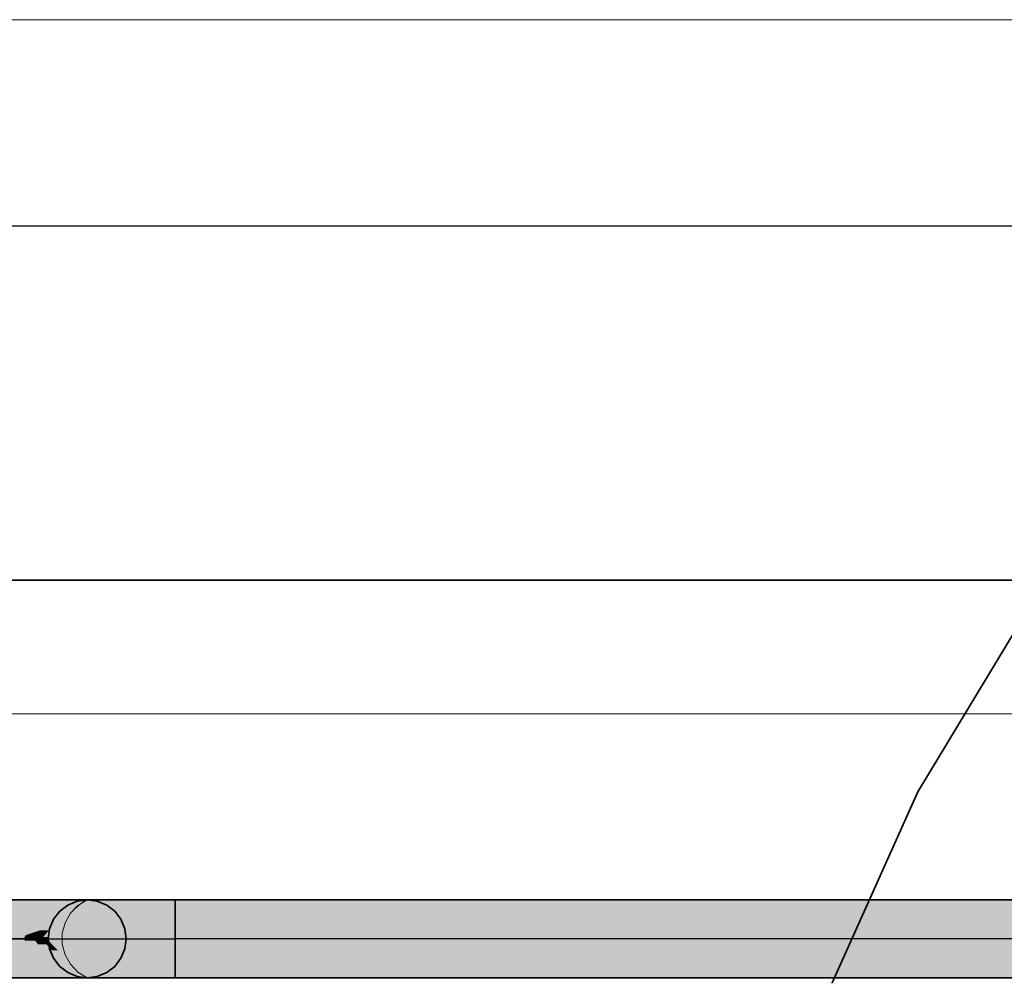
# Model space of a CAD drawing. Extents: x -133 to 627, y -127 to 467.
# Tile 9 of 256: x 8.74 to 17.26, y -16.72 to -8.42. Entities that reach past the tile are written whole.
import ezdxf
from ezdxf.lldxf.tags import DXFTag

# ---------------------------------------------------------------- set-up
doc = ezdxf.new("R2010")
doc.units = 0
doc.linetypes.add('_Hiddenline_', pattern=[3, 2, -1])
doc.layers.get('0').update_dxf_attribs({"lineweight": 35})
doc.layers.add('5_OG-BESTAND', color=7, linetype='Continuous', lineweight=25)
doc.layers.add('5_OG-SCHRAFF-FILL', color=7, linetype='Continuous', lineweight=25)
for name, color, linetype, lineweight, true_color in [('A_Dach', 1, 'Continuous', 35, 0xff0000), ('A_Tuer', 7, 'Continuous', 35, 0xbdbbbb), ('Rohrleitung', 1, 'Continuous', 35, 0xff0000), ('Rohrleitung-Shading', 1, 'Continuous', 35, 0xff0000), ('X_Schnittangaben', 7, 'Continuous', 25, 0xc0c0c0)]:
    doc.layers.add(name, color=color, linetype=linetype, lineweight=lineweight, true_color=true_color)
tags = doc.linetypes.add('STRICHPUNKT2', pattern=[12.7, 6.35, -3.175, 0, -3.175]).pattern_tags.tags
tags[10:11] = [DXFTag(74, 4), DXFTag(75, 0), DXFTag(340, '0'), DXFTag(46, 0.0), DXFTag(50, 0.0), DXFTag(44, 0.0), DXFTag(45, 0.0)]
tags[8:9] = [DXFTag(74, 4), DXFTag(75, 0), DXFTag(340, '0'), DXFTag(46, 0.0), DXFTag(50, 0.0), DXFTag(44, 0.0), DXFTag(45, 0.0)]
tags[6:7] = [DXFTag(74, 4), DXFTag(75, 0), DXFTag(340, '0'), DXFTag(46, 0.0), DXFTag(50, 0.0), DXFTag(44, 0.0), DXFTag(45, 0.0)]
tags[4:5] = [DXFTag(74, 4), DXFTag(75, 0), DXFTag(340, '0'), DXFTag(46, 0.0), DXFTag(50, 0.0), DXFTag(44, 0.0), DXFTag(45, 0.0)]
tags = doc.linetypes.add('VERDECKT2_S2', pattern=[0.0027, 0.002, -0.0007]).pattern_tags.tags
tags[6:7] = [DXFTag(74, 4), DXFTag(75, 0), DXFTag(340, '0'), DXFTag(46, 1.0), DXFTag(50, 0.0), DXFTag(44, 0.0), DXFTag(45, 0.0)]
tags[4:5] = [DXFTag(74, 4), DXFTag(75, 0), DXFTag(340, '0'), DXFTag(46, 1.0), DXFTag(50, 0.0), DXFTag(44, 0.0), DXFTag(45, 0.0)]

# ---------------------------------------------------------------- blocks, each defined once
blk = doc.blocks.new('Shading-A06HSSEQNL', base_point=(9.3137, -16.0263))
at = {"layer": 'Rohrleitung-Shading', "color": 12, "true_color": 0xd90000}
for points in [[(8.6764, -16.356), (8.565, -16.356), (8.7617, -16.0263)], [(8.565, -16.356), (8.7617, -16.0263), (8.565, -16.0263)], [(8.565, -16.3633), (8.6764, -16.356), (8.565, -16.356)], [(8.565, -16.3633), (8.6745, -16.3633), (8.6764, -16.356)], [(8.565, -16.7003), (8.7617, -16.7003), (8.565, -16.3633)], [(8.7617, -16.7003), (8.565, -16.3633), (8.6745, -16.3633)]]:
    blk.add_solid(points, dxfattribs=at)
at = {"layer": 'Rohrleitung-Shading', "color": 12, "true_color": 0xd30000}
for points in [[(8.7917, -16.333), (8.6823, -16.333), (8.945, -16.0263)], [(8.6823, -16.333), (8.945, -16.0263), (8.7617, -16.0263)], [(8.6764, -16.356), (8.7917, -16.333), (8.6823, -16.333)], [(8.6764, -16.356), (8.7802, -16.356), (8.7917, -16.333)], [(8.6745, -16.3633), (8.7765, -16.3633), (8.6764, -16.356)], [(8.6783, -16.3783), (8.784, -16.3783), (8.6745, -16.3633)], [(8.784, -16.3783), (8.7765, -16.3633), (8.6745, -16.3633)], [(8.7765, -16.3633), (8.6764, -16.356), (8.7802, -16.356)], [(8.7617, -16.7003), (8.945, -16.7003), (8.6783, -16.3783)], [(8.945, -16.7003), (8.6783, -16.3783), (8.784, -16.3783)]]:
    blk.add_solid(points, dxfattribs=at)
at = {"layer": 'Rohrleitung-Shading', "color": 12, "true_color": 0xc70000}
for points in [[(8.9154, -16.2908), (8.8128, -16.2908), (9.1024, -16.0263)], [(8.8128, -16.2908), (9.1024, -16.0263), (8.945, -16.0263)], [(8.7765, -16.3633), (8.8641, -16.3633), (8.784, -16.3484)], [(8.8285, -16.3484), (8.784, -16.3484), (8.7917, -16.333)], [(8.8641, -16.3633), (8.8285, -16.3484), (8.784, -16.3484)], [(8.7917, -16.333), (8.9154, -16.2908), (8.8128, -16.2908)], [(8.8386, -16.333), (8.7917, -16.333), (8.8178, -16.3241)], [(8.8224, -16.3459), (8.8386, -16.333), (8.7917, -16.333)], [(8.8743, -16.3241), (8.8178, -16.3241), (8.8798, -16.3029)], [(8.8687, -16.3459), (8.8743, -16.3241), (8.8178, -16.3241)], [(8.8687, -16.3459), (8.8224, -16.3459), (8.8386, -16.333)], [(8.8641, -16.3633), (8.8687, -16.3459), (8.8224, -16.3459)], [(8.8641, -16.3633), (8.8747, -16.3484), (8.868, -16.3484)], [(8.8747, -16.3484), (8.868, -16.3484), (8.8687, -16.3459)], [(8.8765, -16.3459), (8.8687, -16.3459), (8.8973, -16.3164)], [(8.8687, -16.3459), (8.8973, -16.3164), (8.8763, -16.3164)], [(8.8747, -16.3484), (8.8765, -16.3459), (8.8687, -16.3459)], [(8.8973, -16.3164), (8.8763, -16.3164), (8.8798, -16.3029)], [(8.9068, -16.3029), (8.8798, -16.3029), (8.9154, -16.2908)], [(8.8973, -16.3164), (8.9068, -16.3029), (8.8798, -16.3029)], [(8.8747, -16.3783), (8.784, -16.3783), (8.7765, -16.3633)], [(8.8747, -16.3783), (8.8641, -16.3633), (8.7765, -16.3633)], [(8.8, -16.4103), (8.8973, -16.4103), (8.784, -16.3783)], [(8.8973, -16.4103), (8.8747, -16.3783), (8.784, -16.3783)], [(8.945, -16.7003), (9.1024, -16.7003), (8.8, -16.4103)], [(9.1024, -16.7003), (8.8, -16.4103), (8.8973, -16.4103)]]:
    blk.add_solid(points, dxfattribs=at)
at = {"layer": 'Rohrleitung-Shading', "color": 12, "true_color": 0xb60000}
for points in [[(9.0534, -16.2223), (8.9638, -16.2223), (9.2232, -16.0263)], [(8.9638, -16.2223), (9.2232, -16.0263), (9.1024, -16.0263)], [(8.9154, -16.2908), (9.0534, -16.2223), (8.9638, -16.2223)], [(8.9942, -16.2908), (8.9154, -16.2908), (9.0534, -16.2223)], [(8.8641, -16.3633), (8.9313, -16.3633), (8.8747, -16.3484)], [(8.9442, -16.3484), (8.8747, -16.3484), (8.8973, -16.3164)], [(8.9313, -16.3633), (8.9442, -16.3484), (8.8747, -16.3484)], [(8.972, -16.3164), (8.8973, -16.3164), (8.9942, -16.2908)], [(8.8973, -16.3164), (8.9942, -16.2908), (8.9154, -16.2908)], [(8.9442, -16.3484), (8.972, -16.3164), (8.8973, -16.3164)], [(8.8747, -16.3783), (8.9313, -16.3633), (8.8641, -16.3633)], [(8.9442, -16.3783), (8.8747, -16.3783), (8.9313, -16.3633)], [(8.972, -16.4103), (8.8973, -16.4103), (8.8747, -16.3783)], [(8.972, -16.4103), (8.9442, -16.3783), (8.8747, -16.3783)], [(8.9356, -16.4645), (9.0189, -16.4645), (8.8973, -16.4103)], [(9.0189, -16.4645), (8.972, -16.4103), (8.8973, -16.4103)], [(9.1024, -16.7003), (9.2232, -16.7003), (8.9356, -16.4645)], [(9.2232, -16.7003), (8.9356, -16.4645), (9.0189, -16.4645)]]:
    blk.add_solid(points, dxfattribs=at)
at = {"layer": 'Rohrleitung-Shading', "color": 16, "true_color": 0x8b0000}
for points in [[(8.9736, -16.3633), (8.988, -16.3633), (9.325, -16.0263)], [(9.2142, -16.1143), (9.3137, -16.0263), (9.2991, -16.0263)], [(9.2333, -16.1143), (9.2142, -16.1143), (9.325, -16.0263)], [(9.2142, -16.1143), (9.325, -16.0263), (9.3137, -16.0263)], [(8.9736, -16.3633), (9.2333, -16.1143), (9.2142, -16.1143)], [(9.2991, -16.7003), (9.325, -16.7003), (8.9736, -16.3633)], [(9.325, -16.7003), (8.9736, -16.3633), (8.988, -16.3633)]]:
    blk.add_solid(points, dxfattribs=at)
at = {"layer": 'Rohrleitung-Shading', "color": 14, "true_color": 0xa20000}
for points in [[(9.2142, -16.1143), (9.147, -16.1143), (9.2991, -16.0263)], [(9.147, -16.1143), (9.2991, -16.0263), (9.2232, -16.0263)], [(9.0534, -16.2223), (9.2142, -16.1143), (9.147, -16.1143)], [(9.1098, -16.2223), (9.0534, -16.2223), (9.2142, -16.1143)], [(8.988, -16.3484), (8.9442, -16.3484), (9.1098, -16.2223)], [(8.9442, -16.3484), (9.1098, -16.2223), (9.0534, -16.2223)], [(8.9313, -16.3633), (8.9736, -16.3633), (8.9442, -16.3484)], [(8.9736, -16.3633), (8.988, -16.3484), (8.9442, -16.3484)], [(9.0189, -16.4645), (8.9736, -16.3633), (8.9313, -16.3633)], [(9.0713, -16.4645), (9.0189, -16.4645), (8.9736, -16.3633)], [(9.0936, -16.5507), (9.1546, -16.5507), (9.0189, -16.4645)], [(9.1546, -16.5507), (9.0713, -16.4645), (9.0189, -16.4645)], [(9.2232, -16.7003), (9.2991, -16.7003), (9.0936, -16.5507)], [(9.2991, -16.7003), (9.0936, -16.5507), (9.1546, -16.5507)]]:
    blk.add_solid(points, dxfattribs=at)
blk = doc.blocks.new('Shading-A06HSSFENL', base_point=(9.135, -16.3633))
at = {"layer": 'Rohrleitung-Shading', "color": 16, "true_color": 0x8b0000}
for points in [[(8.988, -16.3633), (9.0254, -16.3633), (9.325, -16.0263)], [(9.0254, -16.3633), (9.325, -16.0263), (9.3509, -16.0263)], [(9.325, -16.7003), (9.3509, -16.7003), (8.988, -16.3633)], [(9.3509, -16.7003), (8.988, -16.3633), (9.0254, -16.3633)]]:
    blk.add_solid(points, dxfattribs=at)
at = {"layer": 'Rohrleitung-Shading', "color": 14, "true_color": 0xa20000}
for points in [[(9.0254, -16.3633), (9.135, -16.3633), (9.3509, -16.0263)], [(9.135, -16.3633), (9.3509, -16.0263), (9.4268, -16.0263)], [(9.3509, -16.7003), (9.4268, -16.7003), (9.0254, -16.3633)], [(9.4268, -16.7003), (9.0254, -16.3633), (9.135, -16.3633)]]:
    blk.add_solid(points, dxfattribs=at)
at = {"layer": 'Rohrleitung-Shading', "color": 12, "true_color": 0xb60000}
for points in [[(9.135, -16.3633), (9.3093, -16.3633), (9.4268, -16.0263)], [(9.3093, -16.3633), (9.4268, -16.0263), (9.5476, -16.0263)], [(9.4268, -16.7003), (9.5476, -16.7003), (9.135, -16.3633)], [(9.5476, -16.7003), (9.135, -16.3633), (9.3093, -16.3633)]]:
    blk.add_solid(points, dxfattribs=at)
at = {"layer": 'Rohrleitung-Shading', "color": 12, "true_color": 0xc70000}
for points in [[(9.3093, -16.3633), (9.5365, -16.3633), (9.5476, -16.0263)], [(9.5365, -16.3633), (9.5476, -16.0263), (9.705, -16.0263)], [(9.5476, -16.7003), (9.705, -16.7003), (9.3093, -16.3633)], [(9.705, -16.7003), (9.3093, -16.3633), (9.5365, -16.3633)]]:
    blk.add_solid(points, dxfattribs=at)
at = {"layer": 'Rohrleitung-Shading', "color": 12, "true_color": 0xd30000}
for points in [[(9.5365, -16.3633), (9.8011, -16.3633), (9.705, -16.0263)], [(9.8011, -16.3633), (9.705, -16.0263), (9.8883, -16.0263)], [(9.705, -16.7003), (9.8883, -16.7003), (9.5365, -16.3633)], [(9.8883, -16.7003), (9.5365, -16.3633), (9.8011, -16.3633)]]:
    blk.add_solid(points, dxfattribs=at)
at = {"layer": 'Rohrleitung-Shading', "color": 12, "true_color": 0xd90000}
for points in [[(9.8011, -16.3633), (10.085, -16.3633), (9.8883, -16.0263)], [(10.085, -16.3633), (9.8883, -16.0263), (10.085, -16.0263)], [(9.8883, -16.7003), (10.085, -16.7003), (9.8011, -16.3633)], [(10.085, -16.7003), (9.8011, -16.3633), (10.085, -16.3633)]]:
    blk.add_solid(points, dxfattribs=at)
blk = doc.blocks.new('Shading-A06HSSFKNL', base_point=(30.2291, -16.0263))
at = {"layer": 'Rohrleitung-Shading', "color": 12, "true_color": 0xd90000}
for points in [[(10.085, -16.3633), (30.5218, -16.3633), (10.085, -16.0263)], [(30.5218, -16.3633), (10.085, -16.0263), (30.2291, -16.0263)], [(10.085, -16.7003), (56.5558, -16.7003), (10.085, -16.3633)], [(56.5558, -16.7003), (10.085, -16.3633), (56.5558, -16.3633)]]:
    blk.add_solid(points, dxfattribs=at)
blk = doc.blocks.new('Schnitt-A06HSSHANL', base_point=(-30.0986, -83.7616))
at = {"color": 0, "linetype": 'ByBlock', "lineweight": -2, "ltscale": 0.25}
blk.add_line((62.768, -10.203), (-28.4454, -10.203), dxfattribs=at)
blk = doc.blocks.new('Referenz-A06HSSHCNL', base_point=(-102.5768, -104.9763))
at = {"layer": '5_OG-BESTAND', "color": 0, "linetype": 'VERDECKT2_S2', "lineweight": 18, "ltscale": 0.18}
for p, q in [((17.4453, -13.544), (16.5083, -15.0941)), ((16.5083, -15.0941), (15.7648, -16.7459))]:
    blk.add_line(p, q, dxfattribs=at)
at = {"layer": '5_OG-SCHRAFF-FILL', "color": 0, "lineweight": 13}
for p, q in [((-35.9596, -8.42), (35.5367, -8.42)), ((-35.9596, -14.42), (30.9591, -14.42))]:
    blk.add_line(p, q, dxfattribs=at)
blk = doc.blocks.new('Referenz-A06HSSHFNL', base_point=(-34.9965, -50.9197))
at = {"layer": 'A_Dach', "color": 0, "linetype": 'ByBlock', "ltscale": 0.35}
blk.add_line((31.9914, -13.2644), (-34.9965, -13.2644), dxfattribs=at)
at = {"layer": 'A_Tuer', "color": 0, "linetype": 'Continuous', "ltscale": 0.35}
for p, q in [((17.4465, -13.5421), (16.5094, -15.0922)), ((16.5094, -15.0922), (15.766, -16.744))]:
    blk.add_line(p, q, dxfattribs=at)
blk = doc.blocks.new('Rohrbogen-A06HSTCJNL', base_point=(8.565, -16.7003))
at = {"color": 0, "linetype": 'ByBlock', "lineweight": -2, "ltscale": 0.35}
for p, q in [((8.565, -16.0378), (8.565, -16.0263)), ((8.565, -16.0263), (8.7617, -16.0263)), ((8.565, -16.0715), (8.565, -16.0378)), ((8.565, -16.1251), (8.565, -16.0715)), ((8.7617, -16.0263), (8.945, -16.0263)), ((8.945, -16.0263), (9.1024, -16.0263)), ((9.0867, -16.1251), (9.1565, -16.0715)), ((9.1024, -16.0263), (9.2232, -16.0263)), ((9.1565, -16.0715), (9.2378, -16.0378)), ((9.2232, -16.0263), (9.2991, -16.0263)), ((9.2378, -16.0378), (9.325, -16.0263)), ((9.2991, -16.0263), (9.325, -16.0263)), ((9.325, -16.0263), (9.4122, -16.0378)), ((9.4122, -16.0378), (9.4935, -16.0715)), ((9.4935, -16.0715), (9.5633, -16.1251)), ((8.565, -16.1948), (8.565, -16.1251)), ((9.0331, -16.1948), (9.0867, -16.1251)), ((9.5633, -16.1251), (9.6168, -16.1948)), ((8.565, -16.2761), (8.565, -16.1948)), ((8.9995, -16.2761), (9.0331, -16.1948)), ((9.6168, -16.1948), (9.6505, -16.2761)), ((8.565, -16.3633), (8.565, -16.2761)), ((8.988, -16.3633), (8.9995, -16.2761)), ((9.6505, -16.2761), (9.662, -16.3633)), ((8.565, -16.3633), (8.565, -16.4506)), ((8.9995, -16.4506), (8.988, -16.3633)), ((9.662, -16.3633), (9.6505, -16.4506)), ((8.565, -16.4506), (8.565, -16.5318)), ((9.0331, -16.5318), (8.9995, -16.4506)), ((9.6505, -16.4506), (9.6168, -16.5318)), ((8.565, -16.5318), (8.565, -16.6016)), ((8.565, -16.6016), (8.565, -16.6552)), ((9.0867, -16.6016), (9.0331, -16.5318)), ((9.1565, -16.6552), (9.0867, -16.6016)), ((9.5633, -16.6016), (9.4935, -16.6552)), ((9.6168, -16.5318), (9.5633, -16.6016)), ((8.565, -16.6552), (8.565, -16.6889)), ((8.565, -16.6889), (8.565, -16.7003)), ((9.2378, -16.6889), (9.1565, -16.6552)), ((9.325, -16.7003), (9.2378, -16.6889)), ((9.4122, -16.6889), (9.325, -16.7003)), ((9.4935, -16.6552), (9.4122, -16.6889)), ((8.565, -16.7003), (8.7617, -16.7003)), ((8.7617, -16.7003), (8.945, -16.7003)), ((8.945, -16.7003), (9.1024, -16.7003)), ((9.1024, -16.7003), (9.2232, -16.7003)), ((9.2232, -16.7003), (9.2991, -16.7003)), ((9.2991, -16.7003), (9.325, -16.7003))]:
    blk.add_line(p, q, dxfattribs=at)
at = {"color": 0, "linetype": 'STRICHPUNKT2', "lineweight": 25, "ltscale": 0.25}
for p, q in [((8.565, -16.3633), (8.7617, -16.3633)), ((8.7617, -16.3633), (8.945, -16.3633)), ((8.945, -16.3633), (9.1024, -16.3633)), ((9.1024, -16.3633), (9.2232, -16.3633)), ((9.2232, -16.3633), (9.2991, -16.3633)), ((9.2991, -16.3633), (9.325, -16.3633))]:
    blk.add_line(p, q, dxfattribs=at)
blk = doc.blocks.new('Rohrbogen-A06HSTCLNL', base_point=(8.988, -16.7003))
at = {"color": 0, "linetype": 'ByBlock', "lineweight": -2, "ltscale": 0.35}
for p, q in [((9.0867, -16.1251), (9.1565, -16.0715)), ((9.1565, -16.0715), (9.2378, -16.0378)), ((9.2378, -16.0378), (9.325, -16.0263)), ((9.325, -16.0263), (9.4122, -16.0378)), ((9.325, -16.0263), (9.3509, -16.0263)), ((9.3509, -16.0263), (9.4268, -16.0263)), ((9.4122, -16.0378), (9.4935, -16.0715)), ((9.4268, -16.0263), (9.5476, -16.0263)), ((9.4935, -16.0715), (9.5633, -16.1251)), ((9.5476, -16.0263), (9.705, -16.0263)), ((9.705, -16.0263), (9.8883, -16.0263)), ((9.8883, -16.0263), (10.085, -16.0263)), ((10.085, -16.0378), (10.085, -16.0263)), ((10.085, -16.0715), (10.085, -16.0378)), ((10.085, -16.1251), (10.085, -16.0715)), ((9.0331, -16.1948), (9.0867, -16.1251)), ((9.5633, -16.1251), (9.6168, -16.1948)), ((10.085, -16.1948), (10.085, -16.1251)), ((8.9995, -16.2761), (9.0331, -16.1948)), ((9.6168, -16.1948), (9.6505, -16.2761)), ((10.085, -16.2761), (10.085, -16.1948)), ((8.988, -16.3633), (8.9995, -16.2761)), ((9.6505, -16.2761), (9.662, -16.3633)), ((10.085, -16.3633), (10.085, -16.2761)), ((8.9995, -16.4506), (8.988, -16.3633)), ((9.662, -16.3633), (9.6505, -16.4506)), ((10.085, -16.3633), (10.085, -16.4506)), ((9.0331, -16.5318), (8.9995, -16.4506)), ((9.6505, -16.4506), (9.6168, -16.5318)), ((10.085, -16.4506), (10.085, -16.5318)), ((9.0867, -16.6016), (9.0331, -16.5318)), ((9.1565, -16.6552), (9.0867, -16.6016)), ((9.5633, -16.6016), (9.4935, -16.6552)), ((9.6168, -16.5318), (9.5633, -16.6016)), ((10.085, -16.5318), (10.085, -16.6016)), ((10.085, -16.6016), (10.085, -16.6552)), ((9.2378, -16.6889), (9.1565, -16.6552)), ((9.325, -16.7003), (9.2378, -16.6889)), ((9.4122, -16.6889), (9.325, -16.7003)), ((9.4935, -16.6552), (9.4122, -16.6889)), ((10.085, -16.6552), (10.085, -16.6889)), ((10.085, -16.6889), (10.085, -16.7003)), ((9.325, -16.7003), (9.3509, -16.7003)), ((9.3509, -16.7003), (9.4268, -16.7003)), ((9.4268, -16.7003), (9.5476, -16.7003)), ((9.5476, -16.7003), (9.705, -16.7003)), ((9.705, -16.7003), (9.8883, -16.7003)), ((9.8883, -16.7003), (10.085, -16.7003))]:
    blk.add_line(p, q, dxfattribs=at)
at = {"color": 0, "linetype": '_Hiddenline_', "lineweight": 18}
for p, q in [((9.179, -16.143), (9.2445, -16.0753)), ((9.2445, -16.0753), (9.325, -16.0263)), ((9.1328, -16.2251), (9.179, -16.143)), ((9.109, -16.3162), (9.1328, -16.2251)), ((9.109, -16.4104), (9.109, -16.3162)), ((9.1328, -16.5016), (9.109, -16.4104)), ((9.179, -16.5837), (9.1328, -16.5016)), ((9.2445, -16.6514), (9.179, -16.5837)), ((9.325, -16.7003), (9.2445, -16.6514))]:
    blk.add_line(p, q, dxfattribs=at)
at = {"color": 0, "linetype": 'STRICHPUNKT2', "lineweight": 25, "ltscale": 0.25}
for p, q in [((9.325, -16.3633), (9.3509, -16.3633)), ((9.3509, -16.3633), (9.4268, -16.3633)), ((9.4268, -16.3633), (9.5476, -16.3633)), ((9.5476, -16.3633), (9.705, -16.3633)), ((9.705, -16.3633), (9.8883, -16.3633)), ((9.8883, -16.3633), (10.085, -16.3633))]:
    blk.add_line(p, q, dxfattribs=at)
blk = doc.blocks.new('Stahlrohr nach DIN 2448-A06HSTCZNL', base_point=(10.085, -16.7003))
at = {"color": 0, "linetype": 'ByBlock', "lineweight": -2, "ltscale": 0.35}
for p, q in [((56.5558, -16.0263), (10.085, -16.0263)), ((10.085, -16.0263), (10.085, -16.2238)), ((10.085, -16.2238), (10.085, -16.5029)), ((10.085, -16.5029), (10.085, -16.7003)), ((10.085, -16.7003), (56.5558, -16.7003))]:
    blk.add_line(p, q, dxfattribs=at)
at = {"color": 0, "linetype": 'STRICHPUNKT2', "lineweight": 25, "ltscale": 0.25}
blk.add_line((56.5558, -16.3633), (10.085, -16.3633), dxfattribs=at)
blk = doc.blocks.new('Stahlrohr nach DIN 2448-A06HSTDLNL', base_point=(8.988, -16.7003))
at = {"color": 0, "linetype": 'ByBlock', "lineweight": -2, "ltscale": 0.35}
for p, q in [((9.1565, -16.0715), (9.0867, -16.1251)), ((9.2378, -16.0378), (9.1565, -16.0715)), ((9.325, -16.0263), (9.2378, -16.0378)), ((9.4122, -16.0378), (9.325, -16.0263)), ((9.4935, -16.0715), (9.4122, -16.0378)), ((9.5633, -16.1251), (9.4935, -16.0715)), ((9.0867, -16.1251), (9.0331, -16.1948)), ((9.6168, -16.1948), (9.5633, -16.1251)), ((9.0331, -16.1948), (8.9995, -16.2761)), ((9.6505, -16.2761), (9.6168, -16.1948)), ((8.9995, -16.2761), (8.988, -16.3633)), ((9.662, -16.3633), (9.6505, -16.2761)), ((8.988, -16.3633), (8.9995, -16.4506)), ((9.6505, -16.4506), (9.662, -16.3633)), ((8.9995, -16.4506), (9.0331, -16.5318)), ((9.6168, -16.5318), (9.6505, -16.4506)), ((9.0331, -16.5318), (9.0867, -16.6016)), ((9.0867, -16.6016), (9.1565, -16.6552)), ((9.4935, -16.6552), (9.5633, -16.6016)), ((9.5633, -16.6016), (9.6168, -16.5318)), ((9.1565, -16.6552), (9.2378, -16.6889)), ((9.2378, -16.6889), (9.325, -16.7003)), ((9.325, -16.7003), (9.4122, -16.6889)), ((9.4122, -16.6889), (9.4935, -16.6552))]:
    blk.add_line(p, q, dxfattribs=at)
at = {"color": 0, "linetype": '_Hiddenline_', "lineweight": 18}
for p, q in [((9.179, -16.143), (9.2445, -16.0753)), ((9.2445, -16.0753), (9.325, -16.0263)), ((9.1328, -16.2251), (9.179, -16.143)), ((9.109, -16.3162), (9.1328, -16.2251)), ((9.109, -16.4104), (9.109, -16.3162)), ((9.1328, -16.5016), (9.109, -16.4104)), ((9.179, -16.5837), (9.1328, -16.5016)), ((9.2445, -16.6514), (9.179, -16.5837)), ((9.325, -16.7003), (9.2445, -16.6514))]:
    blk.add_line(p, q, dxfattribs=at)
at = {"color": 0, "linetype": 'STRICHPUNKT2', "lineweight": 25, "ltscale": 0.25}
blk.add_line((9.325, -16.3633), (9.325, -16.3633), dxfattribs=at)

msp = doc.modelspace()

# ---------------------------------------------------------------- block references
at = {"color": 251, "lineweight": 25, "ltscale": 0.25, "true_color": 0x585858}
for name, p in [('Referenz-A06HSSHCNL', (-102.5768, -104.9763)), ('Referenz-A06HSSHFNL', (-34.9965, -50.9197))]:
    msp.add_blockref(name, p, dxfattribs=at)
at = {"layer": 'Rohrleitung'}
for name, p in [('Shading-A06HSSEQNL', (9.3137, -16.0263)), ('Shading-A06HSSFENL', (9.135, -16.3633)), ('Shading-A06HSSFKNL', (30.2291, -16.0263))]:
    msp.add_blockref(name, p, dxfattribs=at)
at = {"layer": 'Rohrleitung', "ltscale": 0.35}
for name, p in [('Rohrbogen-A06HSTCJNL', (8.565, -16.7003)), ('Rohrbogen-A06HSTCLNL', (8.988, -16.7003)), ('Stahlrohr nach DIN 2448-A06HSTDLNL', (8.988, -16.7003)), ('Stahlrohr nach DIN 2448-A06HSTCZNL', (10.085, -16.7003))]:
    msp.add_blockref(name, p, dxfattribs=at)
at = {"layer": 'X_Schnittangaben', "color": 1, "linetype": 'STRICHPUNKT2', "ltscale": 0.25, "true_color": 0xff0000}
msp.add_blockref('Schnitt-A06HSSHANL', (-30.0986, -83.7616), dxfattribs=at)

doc.saveas('drawing.dxf')
